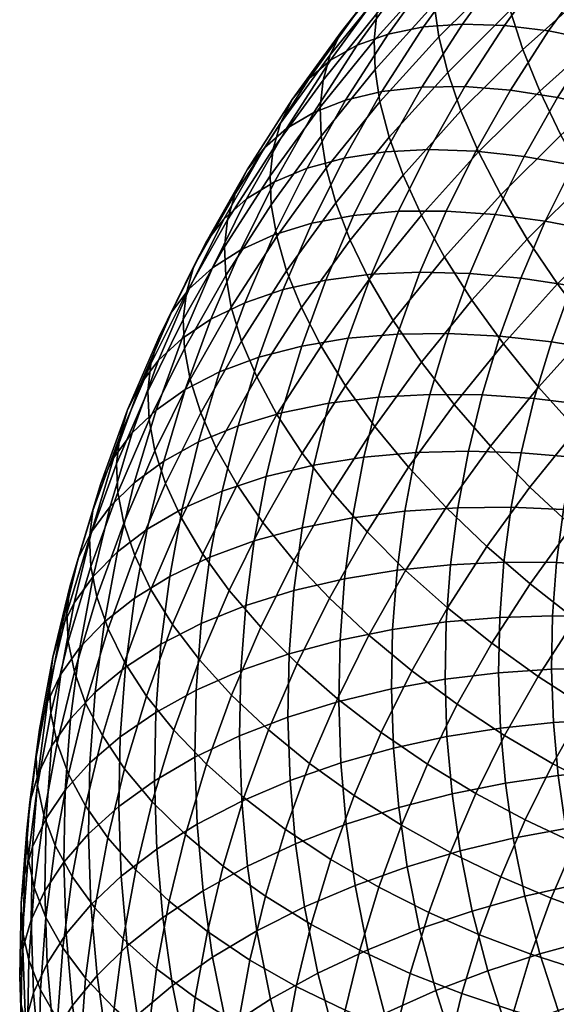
# Model space of a CAD drawing. Extents: x -120 to 2831, y -92 to 75.
# Tile 112 of 256: x 717 to 738, y -3 to 35. Entities that reach past the tile are written whole.
import ezdxf

# ---------------------------------------------------------------- set-up
doc = ezdxf.new("R2010")
doc.units = 0
doc.layers.add('GLASS', color=18, linetype='CONTINUOUS')

msp = doc.modelspace()

# ---------------------------------------------------------------- meshes
at = {"layer": 'GLASS'}
mesh = msp.add_polyface(dxfattribs=at)
corners = [(733.569, 35.795, 77.443), (736.048, 38.258, 79.092), (736.017, 39.408, 77.427), (733.535, 36.941, 75.776), (733.754, 34.518, 79.09), (736.224, 36.972, 80.732), (731.59, 36.408, 70.51), (733.904, 38.967, 72.217), (734.328, 39.845, 70.297), (732.029, 37.303, 68.601), (731.32, 35.422, 72.336), (733.643, 37.992, 74.049), (731.209, 34.369, 74.06), (731.247, 33.225, 75.729), (731.441, 31.958, 77.382), (731.804, 30.575, 78.993), (734.102, 33.117, 80.689), (732.345, 29.086, 80.533), (734.621, 31.605, 82.212), (733.068, 27.509, 81.972), (735.315, 29.995, 83.63), (731.396, 36.212, 62.945), (733.445, 38.739, 64.625), (734.42, 39.243, 62.615), (732.405, 36.756, 60.962), (730.572, 35.527, 64.928), (732.647, 38.087, 66.63), (729.935, 34.718, 66.882), (729.481, 33.806, 68.78), (729.204, 32.811, 70.599), (729.09, 31.754, 72.321), (729.13, 30.614, 73.992), (729.332, 29.357, 75.652), (729.709, 27.99, 77.274), (733.147, 34.9, 55.49), (734.933, 37.366, 57.125), (736.417, 37.417, 55.334), (734.676, 35.014, 53.74), (731.762, 34.622, 57.339), (733.588, 37.144, 59.011), (730.542, 34.185, 59.257), (729.504, 33.6, 61.212), (728.655, 32.881, 63.173), (727.999, 32.047, 65.11), (727.533, 31.117, 66.996), (727.248, 30.111, 68.809), (727.132, 29.051, 70.529), (727.174, 27.914, 72.202), (733.083, 32.538, 52.103), (736.325, 34.962, 52.117), (734.776, 32.556, 50.525), (731.512, 32.361, 53.81), (730.09, 32.025, 55.621), (728.838, 31.538, 57.506), (727.772, 30.91, 59.433), (726.901, 30.156, 61.371), (726.228, 29.295, 63.29), (725.75, 28.347, 65.164), (731.641, 29.997, 50.427), (733.375, 30.086, 48.896), (730.033, 29.754, 52.09), (728.577, 29.359, 53.862), (727.296, 28.819, 55.712), (726.205, 28.147, 57.61)]
mesh.append_faces([[corners[k] for k in face] for face in [(0, 1, 2, 3), (4, 5, 1, 0), (6, 7, 8, 9), (10, 11, 7, 6), (12, 3, 11, 10), (13, 0, 3, 12), (14, 4, 0, 13), (15, 16, 4, 14), (17, 18, 16, 15), (19, 20, 18, 17), (21, 22, 23, 24), (25, 26, 22, 21), (27, 9, 26, 25), (28, 6, 9, 27), (29, 10, 6, 28), (30, 12, 10, 29), (31, 13, 12, 30), (32, 14, 13, 31), (33, 15, 14, 32), (34, 35, 36, 37), (38, 39, 35, 34), (40, 24, 39, 38), (41, 21, 24, 40), (42, 25, 21, 41), (43, 27, 25, 42), (44, 28, 27, 43), (45, 29, 28, 44), (46, 30, 29, 45), (47, 31, 30, 46), (48, 37, 49, 50), (51, 34, 37, 48), (52, 38, 34, 51), (53, 40, 38, 52), (54, 41, 40, 53), (55, 42, 41, 54), (56, 43, 42, 55), (57, 44, 43, 56), (58, 48, 50, 59), (60, 51, 48, 58), (61, 52, 51, 60), (62, 53, 52, 61), (63, 54, 53, 62)]])
mesh = msp.add_polyface(dxfattribs=at)
corners = [(747.29, 35.125, 91.796), (750.123, 36.973, 93.054), (749.34, 38.914, 92.066), (746.452, 37.03, 90.784), (743.684, 35.022, 89.423), (745.75, 38.857, 89.594), (742.938, 36.816, 88.212), (744.575, 33.155, 90.462), (745.6, 31.244, 91.306), (748.254, 33.17, 92.611), (746.744, 29.32, 91.941), (749.331, 31.197, 93.213), (740.257, 34.655, 86.755), (742.342, 38.513, 86.853), (739.627, 36.324, 85.377), (741.046, 32.895, 87.989), (741.988, 31.069, 89.055), (743.07, 29.205, 89.931), (736.555, 35.556, 82.321), (739.156, 37.883, 83.884), (738.842, 39.315, 82.306), (736.224, 36.972, 80.732), (737.051, 34.019, 83.829), (737.714, 32.379, 85.226), (738.543, 30.655, 86.485), (739.533, 28.872, 87.579), (734.102, 33.117, 80.689), (733.754, 34.518, 79.09), (734.621, 31.605, 82.212), (735.315, 29.995, 83.63), (736.183, 28.309, 84.915), (746.6, 37.276, 49.916), (748.355, 39.217, 51.211), (749.983, 38.275, 50.297), (748.293, 36.405, 49.049), (746.752, 34.504, 47.785), (749.941, 35.453, 48.361), (748.457, 33.623, 47.143), (745.001, 35.303, 48.604), (743.225, 36.001, 49.604), (744.884, 38.047, 50.965), (741.451, 36.577, 50.786), (743.168, 38.696, 52.195), (739.705, 37.014, 52.144), (741.48, 39.205, 53.6), (745.329, 32.539, 46.482), (747.087, 31.731, 45.889), (743.524, 33.264, 47.251), (741.693, 33.886, 48.201), (739.864, 34.386, 49.333), (738.064, 34.75, 50.642), (736.325, 34.962, 52.117), (738.017, 37.297, 53.666), (734.676, 35.014, 53.74), (736.417, 37.417, 55.334), (745.832, 29.782, 44.6), (748.841, 30.823, 45.448), (747.635, 28.95, 44.209), (744.026, 30.515, 45.144), (742.171, 31.163, 45.862), (740.291, 31.707, 46.761), (738.411, 32.13, 47.841), (736.563, 32.417, 49.099), (734.776, 32.556, 50.525), (740.948, 29.006, 44.439), (742.848, 28.438, 43.773), (739.022, 29.471, 45.285), (737.097, 29.814, 46.313), (735.205, 30.023, 47.52), (733.375, 30.086, 48.896)]
mesh.append_faces([[corners[k] for k in face] for face in [(0, 1, 2, 3), (4, 3, 5, 6), (7, 0, 3, 4), (8, 9, 0, 7), (10, 11, 9, 8), (12, 6, 13, 14), (15, 4, 6, 12), (16, 7, 4, 15), (17, 8, 7, 16), (18, 19, 20, 21), (22, 14, 19, 18), (23, 12, 14, 22), (24, 15, 12, 23), (25, 16, 15, 24), (26, 18, 21, 27), (28, 22, 18, 26), (29, 23, 22, 28), (30, 24, 23, 29), (31, 32, 33, 34), (35, 34, 36, 37), (38, 31, 34, 35), (39, 40, 31, 38), (41, 42, 40, 39), (43, 44, 42, 41), (45, 35, 37, 46), (47, 38, 35, 45), (48, 39, 38, 47), (49, 41, 39, 48), (50, 43, 41, 49), (51, 52, 43, 50), (53, 54, 52, 51), (55, 46, 56, 57), (58, 45, 46, 55), (59, 47, 45, 58), (60, 48, 47, 59), (61, 49, 48, 60), (62, 50, 49, 61), (63, 51, 50, 62), (64, 59, 58, 65), (66, 60, 59, 64), (67, 61, 60, 66), (68, 62, 61, 67), (69, 63, 62, 68)]])
mesh = msp.add_polyface(dxfattribs=at)
corners = [(730.27, 26.527, 78.83), (732.345, 29.086, 80.533), (731.804, 30.575, 78.993), (729.709, 27.99, 77.274), (731.019, 24.982, 80.291), (733.068, 27.509, 81.972), (727.384, 26.667, 73.869), (729.332, 29.357, 75.652), (729.13, 30.614, 73.992), (727.174, 27.914, 72.202), (727.774, 25.319, 75.503), (728.353, 23.881, 77.076), (729.127, 22.37, 78.559), (730.093, 20.805, 79.924), (731.956, 23.376, 81.629), (725.458, 27.331, 66.97), (727.248, 30.111, 68.809), (727.533, 31.117, 66.996), (725.75, 28.347, 65.164), (725.34, 26.268, 68.687), (727.132, 29.051, 70.529), (725.384, 25.134, 70.363), (725.601, 23.897, 72.037), (726.002, 22.567, 73.683), (726.599, 21.156, 75.273), (725.314, 27.358, 59.525), (726.901, 30.156, 61.371), (727.772, 30.91, 59.433), (726.205, 28.147, 57.61), (724.626, 26.47, 61.427), (726.228, 29.295, 63.29), (724.137, 25.503, 63.288), (723.839, 24.476, 65.086), (723.719, 23.41, 66.802), (723.765, 22.279, 68.48), (723.987, 21.054, 70.161), (724.4, 19.742, 71.819), (730.404, 27.502, 48.784), (731.641, 29.997, 50.427), (733.375, 30.086, 48.896), (732.173, 27.661, 47.3), (728.764, 27.194, 50.406), (730.033, 29.754, 52.09), (727.279, 26.741, 52.139), (728.577, 29.359, 53.862), (725.972, 26.15, 53.955), (727.296, 28.819, 55.712), (724.86, 25.435, 55.825), (723.952, 24.611, 57.717), (723.25, 23.696, 59.601), (722.752, 22.711, 61.45), (722.449, 21.673, 63.241), (722.327, 20.603, 64.955), (729.313, 24.958, 47.113), (731.112, 25.188, 45.676), (727.645, 24.584, 48.691), (726.134, 24.071, 50.386), (724.805, 23.428, 52.168), (723.674, 22.669, 54.009), (722.75, 21.81, 55.877), (722.037, 20.868, 57.743), (730.196, 22.674, 44.028), (733.011, 25.274, 44.398), (732.123, 22.836, 42.8), (728.371, 22.371, 45.418), (726.678, 21.93, 46.952), (725.145, 21.357, 48.607), (723.797, 20.661, 50.354)]
mesh.append_faces([[corners[k] for k in face] for face in [(0, 1, 2, 3), (4, 5, 1, 0), (6, 7, 8, 9), (10, 3, 7, 6), (11, 0, 3, 10), (12, 4, 0, 11), (13, 14, 4, 12), (15, 16, 17, 18), (19, 20, 16, 15), (21, 9, 20, 19), (22, 6, 9, 21), (23, 10, 6, 22), (24, 11, 10, 23), (25, 26, 27, 28), (29, 30, 26, 25), (31, 18, 30, 29), (32, 15, 18, 31), (33, 19, 15, 32), (34, 21, 19, 33), (35, 22, 21, 34), (36, 23, 22, 35), (37, 38, 39, 40), (41, 42, 38, 37), (43, 44, 42, 41), (45, 46, 44, 43), (47, 28, 46, 45), (48, 25, 28, 47), (49, 29, 25, 48), (50, 31, 29, 49), (51, 32, 31, 50), (52, 33, 32, 51), (53, 37, 40, 54), (55, 41, 37, 53), (56, 43, 41, 55), (57, 45, 43, 56), (58, 47, 45, 57), (59, 48, 47, 58), (60, 49, 48, 59), (61, 54, 62, 63), (64, 53, 54, 61), (65, 55, 53, 64), (66, 56, 55, 65), (67, 57, 56, 66)]])
mesh = msp.add_polyface(dxfattribs=at)
corners = [(737.218, 26.571, 86.039), (739.533, 28.872, 87.579), (738.543, 30.655, 86.485), (736.183, 28.309, 84.915), (738.406, 24.807, 86.982), (740.67, 27.057, 88.488), (739.732, 23.045, 87.727), (741.938, 25.238, 89.195), (733.971, 25.863, 83.283), (735.315, 29.995, 83.63), (733.068, 27.509, 81.972), (735.048, 24.171, 84.438), (736.285, 22.461, 85.417), (737.664, 20.758, 86.201), (739.161, 19.091, 86.78), (741.171, 21.314, 88.263), (731.956, 23.376, 81.629), (731.019, 24.982, 80.291), (733.071, 21.732, 82.816), (734.352, 20.076, 83.831), (735.78, 18.434, 84.655), (737.33, 16.832, 85.277), (738.976, 15.294, 85.693), (740.751, 17.485, 87.149), (732.566, 17.61, 82.196), (731.245, 19.21, 81.144), (734.039, 16.03, 83.062), (735.638, 14.496, 83.729), (737.933, 27.274, 43.84), (739.022, 29.471, 45.285), (740.948, 29.006, 44.439), (739.898, 26.889, 43.045), (735.97, 27.539, 44.816), (737.097, 29.814, 46.313), (734.039, 27.672, 45.972), (735.205, 30.023, 47.52), (732.173, 27.661, 47.3), (733.375, 30.086, 48.896), (736.973, 25.035, 42.369), (738.972, 24.729, 41.627), (734.975, 25.22, 43.293), (733.011, 25.274, 44.398), (731.112, 25.188, 45.676), (738.172, 22.534, 40.188), (740.944, 24.317, 41.064), (740.173, 22.202, 39.678), (736.143, 22.758, 40.877), (734.116, 22.862, 41.748), (732.123, 22.836, 42.8), (737.5, 20.307, 38.732), (739.526, 20.057, 38.275), (735.447, 20.449, 39.366), (733.395, 20.471, 40.184), (731.377, 20.364, 41.183), (739.03, 18.01, 36.939), (741.499, 19.711, 37.986), (741.022, 17.74, 36.699), (736.986, 18.182, 37.345), (734.913, 18.245, 37.928), (732.842, 18.189, 38.694), (730.805, 18.005, 39.644), (738.647, 15.945, 35.594), (740.653, 15.752, 35.404), (736.588, 16.039, 35.949), (734.5, 16.023, 36.481), (732.415, 15.887, 37.195)]
mesh.append_faces([[corners[k] for k in face] for face in [(0, 1, 2, 3), (4, 5, 1, 0), (6, 7, 5, 4), (8, 3, 9, 10), (11, 0, 3, 8), (12, 4, 0, 11), (13, 6, 4, 12), (14, 15, 6, 13), (16, 8, 10, 17), (18, 11, 8, 16), (19, 12, 11, 18), (20, 13, 12, 19), (21, 14, 13, 20), (22, 23, 14, 21), (24, 19, 18, 25), (26, 20, 19, 24), (27, 21, 20, 26), (28, 29, 30, 31), (32, 33, 29, 28), (34, 35, 33, 32), (36, 37, 35, 34), (38, 28, 31, 39), (40, 32, 28, 38), (41, 34, 32, 40), (42, 36, 34, 41), (43, 39, 44, 45), (46, 38, 39, 43), (47, 40, 38, 46), (48, 41, 40, 47), (49, 43, 45, 50), (51, 46, 43, 49), (52, 47, 46, 51), (53, 48, 47, 52), (54, 50, 55, 56), (57, 49, 50, 54), (58, 51, 49, 57), (59, 52, 51, 58), (60, 53, 52, 59), (61, 54, 56, 62), (63, 57, 54, 61), (64, 58, 57, 63), (65, 59, 58, 64)]])
mesh = msp.add_polyface(dxfattribs=at)
corners = [(731.245, 19.21, 81.144), (733.071, 21.732, 82.816), (731.956, 23.376, 81.629), (730.093, 20.805, 79.924), (727.395, 19.679, 76.78), (729.127, 22.37, 78.559), (728.353, 23.881, 77.076), (726.599, 21.156, 75.273), (728.389, 18.157, 78.173), (729.573, 16.613, 79.426), (730.932, 15.071, 80.517), (732.566, 17.61, 82.196), (725.012, 18.358, 73.427), (726.002, 22.567, 73.683), (724.4, 19.742, 71.819), (725.828, 16.917, 74.957), (726.847, 15.439, 76.38), (722.375, 19.476, 66.635), (723.765, 22.279, 68.48), (723.719, 23.41, 66.802), (722.327, 20.603, 64.955), (722.603, 18.261, 68.323), (723.987, 21.054, 70.161), (723.024, 16.968, 69.993), (723.65, 15.61, 71.619), (724.483, 14.204, 73.172), (721.531, 19.863, 59.58), (722.752, 22.711, 61.45), (723.25, 23.696, 59.601), (722.037, 20.868, 57.743), (721.223, 18.815, 61.364), (722.449, 21.673, 63.241), (721.1, 17.741, 63.075), (721.149, 16.618, 64.758), (721.382, 15.414, 66.453), (721.811, 14.14, 68.136), (722.65, 19.857, 52.166), (723.674, 22.669, 54.009), (724.805, 23.428, 52.168), (723.797, 20.661, 50.354), (721.713, 18.961, 54.01), (722.75, 21.81, 55.877), (720.989, 17.992, 55.859), (720.476, 16.968, 57.683), (720.164, 15.909, 59.46), (720.04, 14.832, 61.169), (729.427, 20.123, 42.36), (730.196, 22.674, 44.028), (732.123, 22.836, 42.8), (731.377, 20.364, 41.183), (727.579, 19.747, 43.702), (728.371, 22.371, 45.418), (725.866, 19.238, 45.192), (726.678, 21.93, 46.952), (724.315, 18.603, 46.806), (725.145, 21.357, 48.607), (722.95, 17.854, 48.519), (721.789, 17.005, 50.301), (720.841, 16.072, 52.121), (720.109, 15.075, 53.951), (728.838, 17.69, 40.772), (730.805, 18.005, 39.644), (726.973, 17.244, 42.068), (725.244, 16.67, 43.516), (723.679, 15.977, 45.092), (722.302, 15.176, 46.771), (721.13, 14.284, 48.525), (730.364, 15.626, 38.094), (732.842, 18.189, 38.694), (732.415, 15.887, 37.195), (728.382, 15.236, 39.173), (726.504, 14.719, 40.423)]
mesh.append_faces([[corners[k] for k in face] for face in [(0, 1, 2, 3), (4, 5, 6, 7), (8, 3, 5, 4), (9, 0, 3, 8), (10, 11, 0, 9), (12, 7, 13, 14), (15, 4, 7, 12), (16, 8, 4, 15), (17, 18, 19, 20), (21, 22, 18, 17), (23, 14, 22, 21), (24, 12, 14, 23), (25, 15, 12, 24), (26, 27, 28, 29), (30, 31, 27, 26), (32, 20, 31, 30), (33, 17, 20, 32), (34, 21, 17, 33), (35, 23, 21, 34), (36, 37, 38, 39), (40, 41, 37, 36), (42, 29, 41, 40), (43, 26, 29, 42), (44, 30, 26, 43), (45, 32, 30, 44), (46, 47, 48, 49), (50, 51, 47, 46), (52, 53, 51, 50), (54, 55, 53, 52), (56, 39, 55, 54), (57, 36, 39, 56), (58, 40, 36, 57), (59, 42, 40, 58), (60, 46, 49, 61), (62, 50, 46, 60), (63, 52, 50, 62), (64, 54, 52, 63), (65, 56, 54, 64), (66, 57, 56, 65), (67, 61, 68, 69), (70, 60, 61, 67), (71, 62, 60, 70)]])
mesh = msp.add_polyface(dxfattribs=at)
corners = [(725.523, 12.77, 74.623), (726.847, 15.439, 76.38), (725.828, 16.917, 74.957), (724.483, 14.204, 73.172), (722.448, 12.809, 69.779), (723.65, 15.61, 71.619), (723.024, 16.968, 69.993), (721.811, 14.14, 68.136), (723.297, 11.439, 71.356), (724.356, 10.048, 72.835), (725.617, 8.659, 74.191), (726.762, 11.329, 75.944), (720.091, 13.712, 62.853), (721.149, 16.618, 64.758), (721.1, 17.741, 63.075), (720.04, 14.832, 61.169), (720.327, 12.519, 64.556), (721.382, 15.414, 66.453), (720.764, 11.264, 66.251), (721.411, 9.961, 67.913), (722.273, 8.626, 69.513), (723.348, 7.281, 71.022), (724.628, 5.945, 72.412), (719.591, 14.032, 55.763), (720.476, 16.968, 57.683), (720.989, 17.992, 55.859), (720.109, 15.075, 53.951), (719.275, 12.961, 57.532), (720.164, 15.909, 59.46), (719.15, 11.881, 59.239), (719.202, 10.764, 60.926), (719.441, 9.583, 62.635), (719.884, 8.347, 64.343), (720.539, 7.072, 66.023), (720.174, 13.316, 50.322), (720.841, 16.072, 52.121), (721.789, 17.005, 50.301), (721.13, 14.284, 48.525), (719.435, 12.292, 52.135), (718.912, 11.23, 53.934), (718.594, 10.149, 55.697), (718.468, 9.065, 57.401), (718.521, 7.952, 59.091), (718.763, 6.781, 60.807), (723.187, 13.327, 43.366), (723.679, 15.977, 45.092), (725.244, 16.67, 43.516), (724.763, 14.079, 41.828), (721.8, 12.475, 45.011), (722.302, 15.176, 46.771), (720.62, 11.539, 46.736), (719.657, 10.536, 48.511), (718.914, 9.485, 50.306), (718.387, 8.404, 52.093), (718.067, 7.312, 53.849), (717.94, 6.225, 55.551), (724.423, 11.472, 40.132), (726.504, 14.719, 40.423), (726.173, 12.177, 38.77), (722.84, 10.66, 41.631), (721.446, 9.756, 43.243), (720.261, 8.775, 44.94), (719.293, 7.737, 46.691), (718.546, 6.659, 48.468), (724.226, 8.852, 38.432), (725.981, 9.623, 37.113), (722.638, 7.981, 39.893), (721.241, 7.024, 41.47)]
mesh.append_faces([[corners[k] for k in face] for face in [(0, 1, 2, 3), (4, 5, 6, 7), (8, 3, 5, 4), (9, 0, 3, 8), (10, 11, 0, 9), (12, 13, 14, 15), (16, 17, 13, 12), (18, 7, 17, 16), (19, 4, 7, 18), (20, 8, 4, 19), (21, 9, 8, 20), (22, 10, 9, 21), (23, 24, 25, 26), (27, 28, 24, 23), (29, 15, 28, 27), (30, 12, 15, 29), (31, 16, 12, 30), (32, 18, 16, 31), (33, 19, 18, 32), (34, 35, 36, 37), (38, 26, 35, 34), (39, 23, 26, 38), (40, 27, 23, 39), (41, 29, 27, 40), (42, 30, 29, 41), (43, 31, 30, 42), (44, 45, 46, 47), (48, 49, 45, 44), (50, 37, 49, 48), (51, 34, 37, 50), (52, 38, 34, 51), (53, 39, 38, 52), (54, 40, 39, 53), (55, 41, 40, 54), (56, 47, 57, 58), (59, 44, 47, 56), (60, 48, 44, 59), (61, 50, 48, 60), (62, 51, 50, 61), (63, 52, 51, 62), (64, 56, 58, 65), (66, 59, 56, 64), (67, 60, 59, 66)]])
mesh = msp.add_polyface(dxfattribs=at)
corners = [(732.446, 13.555, 81.425), (734.039, 16.03, 83.062), (732.566, 17.61, 82.196), (730.932, 15.071, 80.517), (728.06, 13.947, 77.667), (729.573, 16.613, 79.426), (728.389, 18.157, 78.173), (726.847, 15.439, 76.38), (729.453, 12.464, 78.797), (731.004, 11.014, 79.748), (732.688, 9.62, 80.508), (734.089, 12.09, 82.137), (726.762, 11.329, 75.944), (725.523, 12.77, 74.623), (728.184, 9.904, 77.112), (729.767, 8.519, 78.106), (731.486, 7.195, 78.912), (733.31, 5.952, 79.521), (734.476, 8.303, 81.069), (727.064, 7.294, 75.398), (725.617, 8.659, 74.191), (728.676, 5.975, 76.435), (730.425, 4.722, 77.288), (732.282, 3.554, 77.947), (726.097, 4.64, 73.658), (724.628, 5.945, 72.412), (727.734, 3.388, 74.74), (729.509, 2.208, 75.64), (731.394, 1.116, 76.349), (733.353, 0.127, 76.864), (734.212, 2.485, 78.409), (726.942, 0.764, 73.024), (725.285, 1.948, 71.898), (728.74, -0.343, 73.972), (724.763, 14.079, 41.828), (725.244, 16.67, 43.516), (726.973, 17.244, 42.068), (726.504, 14.719, 40.423), (730.052, 13.23, 36.536), (730.364, 15.626, 38.094), (732.415, 15.887, 37.195), (732.113, 13.57, 35.688), (728.06, 12.765, 37.567), (728.382, 15.236, 39.173), (726.173, 12.177, 38.77), (731.938, 11.242, 34.178), (734.209, 13.785, 35.026), (734.04, 11.538, 33.567), (729.871, 10.824, 34.975), (727.874, 10.283, 35.956), (725.981, 9.623, 37.113), (731.89, 8.909, 32.666), (733.994, 9.285, 32.108), (729.822, 8.413, 33.412), (727.823, 7.796, 34.344), (725.929, 7.064, 35.455), (731.97, 6.576, 31.157), (734.071, 7.032, 30.65), (729.904, 6, 31.852), (727.908, 5.307, 32.735), (726.016, 4.504, 33.799), (730.117, 3.592, 30.298), (732.176, 4.246, 29.653), (728.128, 2.823, 31.132), (726.242, 1.948, 32.15), (730.461, 1.193, 28.752), (732.509, 1.926, 28.158), (728.483, 0.349, 29.537)]
mesh.append_faces([[corners[k] for k in face] for face in [(0, 1, 2, 3), (4, 5, 6, 7), (8, 3, 5, 4), (9, 0, 3, 8), (10, 11, 0, 9), (12, 4, 7, 13), (14, 8, 4, 12), (15, 9, 8, 14), (16, 10, 9, 15), (17, 18, 10, 16), (19, 14, 12, 20), (21, 15, 14, 19), (22, 16, 15, 21), (23, 17, 16, 22), (24, 19, 20, 25), (26, 21, 19, 24), (27, 22, 21, 26), (28, 23, 22, 27), (29, 30, 23, 28), (31, 26, 24, 32), (33, 27, 26, 31), (34, 35, 36, 37), (38, 39, 40, 41), (42, 43, 39, 38), (44, 37, 43, 42), (45, 41, 46, 47), (48, 38, 41, 45), (49, 42, 38, 48), (50, 44, 42, 49), (51, 45, 47, 52), (53, 48, 45, 51), (54, 49, 48, 53), (55, 50, 49, 54), (56, 51, 52, 57), (58, 53, 51, 56), (59, 54, 53, 58), (60, 55, 54, 59), (61, 58, 56, 62), (63, 59, 58, 61), (64, 60, 59, 63), (65, 61, 62, 66), (67, 63, 61, 65)]])
mesh = msp.add_polyface(dxfattribs=at)
corners = [(740.688, 13.842, 85.902), (742.405, 15.961, 87.312), (740.751, 17.485, 87.149), (738.976, 15.294, 85.693), (737.335, 13.03, 84.191), (737.33, 16.832, 85.277), (735.638, 14.496, 83.729), (739.101, 11.651, 84.45), (734.089, 12.09, 82.137), (734.039, 16.03, 83.062), (732.446, 13.555, 81.425), (735.834, 10.697, 82.648), (737.648, 9.395, 82.958), (739.502, 8.199, 83.071), (740.904, 10.378, 84.512), (734.476, 8.303, 81.069), (732.688, 9.62, 80.508), (736.334, 7.079, 81.43), (738.233, 5.963, 81.595), (740.141, 4.963, 81.577), (741.364, 7.12, 83), (735.207, 4.805, 79.932), (733.31, 5.952, 79.521), (737.144, 3.766, 80.15), (739.091, 2.845, 80.183), (741.019, 2.045, 80.046), (742.03, 4.085, 81.389), (734.212, 2.485, 78.409), (732.282, 3.554, 77.947), (736.184, 1.527, 78.679), (738.165, 0.686, 78.765), (740.126, -0.036, 78.68), (738.376, 13.867, 34.243), (738.647, 15.945, 35.594), (740.653, 15.752, 35.404), (740.392, 13.751, 34.103), (736.307, 13.882, 34.546), (736.588, 16.039, 35.949), (734.209, 13.785, 35.026), (734.5, 16.023, 36.481), (732.113, 13.57, 35.688), (732.415, 15.887, 37.195), (738.22, 11.779, 32.888), (740.241, 11.74, 32.798), (736.144, 11.714, 33.14), (734.04, 11.538, 33.567), (738.177, 9.686, 31.532), (740.2, 9.725, 31.493), (736.1, 9.542, 31.732), (733.994, 9.285, 32.108), (738.248, 7.593, 30.178), (740.268, 7.71, 30.189), (736.174, 7.369, 30.327), (734.071, 7.032, 30.65), (738.433, 5.503, 28.829), (740.447, 5.697, 28.89), (736.366, 5.2, 28.927), (734.27, 4.782, 29.198), (732.176, 4.246, 29.653), (731.97, 6.576, 31.157), (738.732, 3.422, 27.488), (740.734, 3.693, 27.599), (736.675, 3.04, 27.535), (734.591, 2.542, 27.755), (732.509, 1.926, 28.158), (739.172, 1.229, 26.078), (741.158, 1.582, 26.241), (737.132, 0.764, 26.072), (735.065, 0.182, 26.237)]
mesh.append_faces([[corners[k] for k in face] for face in [(0, 1, 2, 3), (4, 3, 5, 6), (7, 0, 3, 4), (8, 6, 9, 10), (11, 4, 6, 8), (12, 7, 4, 11), (13, 14, 7, 12), (15, 11, 8, 16), (17, 12, 11, 15), (18, 13, 12, 17), (19, 20, 13, 18), (21, 17, 15, 22), (23, 18, 17, 21), (24, 19, 18, 23), (25, 26, 19, 24), (27, 21, 22, 28), (29, 23, 21, 27), (30, 24, 23, 29), (31, 25, 24, 30), (32, 33, 34, 35), (36, 37, 33, 32), (38, 39, 37, 36), (40, 41, 39, 38), (42, 32, 35, 43), (44, 36, 32, 42), (45, 38, 36, 44), (46, 42, 43, 47), (48, 44, 42, 46), (49, 45, 44, 48), (50, 46, 47, 51), (52, 48, 46, 50), (53, 49, 48, 52), (54, 50, 51, 55), (56, 52, 50, 54), (57, 53, 52, 56), (58, 59, 53, 57), (60, 54, 55, 61), (62, 56, 54, 60), (63, 57, 56, 62), (64, 58, 57, 63), (65, 60, 61, 66), (67, 62, 60, 65), (68, 63, 62, 67)]])
mesh = msp.add_polyface(dxfattribs=at)
corners = [(721.412, 5.774, 67.647), (722.273, 8.626, 69.513), (721.411, 9.961, 67.913), (720.539, 7.072, 66.023), (722.501, 4.474, 69.186), (723.348, 7.281, 71.022), (723.798, 3.192, 70.612), (724.628, 5.945, 72.412), (725.285, 1.948, 71.898), (726.097, 4.64, 73.658), (719.21, 5.564, 62.527), (719.884, 8.347, 64.343), (719.441, 9.583, 62.635), (718.763, 6.781, 60.807), (719.872, 4.315, 64.225), (720.753, 3.053, 65.871), (721.853, 1.796, 67.438), (723.161, 0.565, 68.897), (724.663, -0.62, 70.222), (717.994, 5.115, 57.242), (718.521, 7.952, 59.091), (718.468, 9.065, 57.401), (717.94, 6.225, 55.551), (718.238, 3.955, 58.966), (718.688, 2.757, 60.698), (719.355, 1.535, 62.413), (720.243, 0.308, 64.083), (718.017, 5.56, 50.244), (718.387, 8.404, 52.093), (718.914, 9.485, 50.306), (718.546, 6.659, 48.468), (717.696, 4.457, 51.992), (718.067, 7.312, 53.849), (717.568, 3.366, 53.692), (717.622, 2.26, 55.386), (717.868, 1.11, 57.116), (718.32, -0.069, 58.861), (720.052, 6, 43.138), (720.261, 8.775, 44.94), (721.446, 9.756, 43.243), (721.241, 7.024, 41.47), (719.082, 4.925, 44.866), (719.293, 7.737, 46.691), (718.333, 3.82, 46.626), (717.802, 2.702, 48.389), (717.48, 1.588, 50.13), (717.352, 0.494, 51.828), (717.406, -0.609, 53.524), (724.173, 6.226, 36.731), (724.226, 8.852, 38.432), (725.981, 9.623, 37.113), (725.929, 7.064, 35.455), (722.583, 5.295, 38.153), (722.638, 7.981, 39.893), (721.185, 4.286, 39.697), (719.995, 3.217, 41.336), (719.024, 2.107, 43.041), (718.275, 0.975, 44.783), (717.744, -0.162, 46.533), (724.262, 3.6, 35.032), (726.016, 4.504, 33.799), (722.675, 2.609, 36.415), (721.278, 1.548, 37.925), (720.09, 0.434, 39.536), (719.12, -0.712, 41.218), (724.494, 0.978, 33.34), (726.242, 1.948, 32.15), (722.912, -0.073, 34.685)]
mesh.append_faces([[corners[k] for k in face] for face in [(0, 1, 2, 3), (4, 5, 1, 0), (6, 7, 5, 4), (8, 9, 7, 6), (10, 11, 12, 13), (14, 3, 11, 10), (15, 0, 3, 14), (16, 4, 0, 15), (17, 6, 4, 16), (18, 8, 6, 17), (19, 20, 21, 22), (23, 13, 20, 19), (24, 10, 13, 23), (25, 14, 10, 24), (26, 15, 14, 25), (27, 28, 29, 30), (31, 32, 28, 27), (33, 22, 32, 31), (34, 19, 22, 33), (35, 23, 19, 34), (36, 24, 23, 35), (37, 38, 39, 40), (41, 42, 38, 37), (43, 30, 42, 41), (44, 27, 30, 43), (45, 31, 27, 44), (46, 33, 31, 45), (47, 34, 33, 46), (48, 49, 50, 51), (52, 53, 49, 48), (54, 40, 53, 52), (55, 37, 40, 54), (56, 41, 37, 55), (57, 43, 41, 56), (58, 44, 43, 57), (59, 48, 51, 60), (61, 52, 48, 59), (62, 54, 52, 61), (63, 55, 54, 62), (64, 56, 55, 63), (65, 59, 60, 66), (67, 61, 59, 65)]])
mesh = msp.add_polyface(dxfattribs=at)
corners = [(721.351, -0.905, 65.679), (721.853, 1.796, 67.438), (720.753, 3.053, 65.871), (720.243, 0.308, 64.083), (722.669, -2.085, 67.171), (723.161, 0.565, 68.897), (724.182, -3.211, 68.534), (724.663, -0.62, 70.222), (725.867, -4.264, 69.745), (726.336, -1.739, 71.39), (718.991, -1.264, 60.593), (719.355, 1.535, 62.413), (718.688, 2.757, 60.698), (718.32, -0.069, 58.861), (719.884, -2.455, 62.286), (720.997, -3.624, 63.91), (722.322, -4.752, 65.437), (723.843, -5.818, 66.838), (725.536, -6.806, 68.092), (717.653, -1.747, 55.262), (717.868, 1.11, 57.116), (717.622, 2.26, 55.386), (717.406, -0.609, 53.524), (718.107, -2.908, 57.018), (718.78, -4.075, 58.769), (719.675, -5.231, 60.485), (720.792, -6.356, 62.138), (722.121, -7.431, 63.698), (717.422, -1.287, 48.268), (717.48, 1.588, 50.13), (717.802, 2.702, 48.389), (717.744, -0.162, 46.533), (717.294, -2.385, 49.963), (717.352, 0.494, 51.828), (717.348, -3.484, 51.661), (717.594, -4.611, 53.406), (718.049, -5.753, 55.175), (718.722, -6.893, 56.943), (719.618, -8.013, 58.682), (718.372, -1.872, 42.942), (718.275, 0.975, 44.783), (719.024, 2.107, 43.041), (719.12, -0.712, 41.218), (717.841, -3.027, 44.681), (717.519, -4.163, 46.408), (717.392, -5.265, 48.101), (717.446, -6.36, 49.801), (717.692, -7.477, 51.553), (721.52, -1.186, 36.161), (721.278, 1.548, 37.925), (722.675, 2.609, 36.415), (722.912, -0.073, 34.685), (720.336, -2.344, 37.743), (720.09, 0.434, 39.536), (719.369, -3.526, 39.401), (718.623, -4.713, 41.108), (718.095, -5.887, 42.834), (717.774, -7.034, 44.555), (723.295, -2.744, 32.964), (724.494, 0.978, 33.34), (724.869, -1.634, 31.657), (721.911, -3.909, 34.406), (720.733, -5.111, 35.96), (719.771, -6.328, 37.596), (719.029, -7.543, 39.285), (723.86, -5.558, 31.154), (725.421, -4.385, 29.888), (722.487, -6.778, 32.562), (721.318, -8.026, 34.085)]
mesh.append_faces([[corners[k] for k in face] for face in [(0, 1, 2, 3), (4, 5, 1, 0), (6, 7, 5, 4), (8, 9, 7, 6), (10, 11, 12, 13), (14, 3, 11, 10), (15, 0, 3, 14), (16, 4, 0, 15), (17, 6, 4, 16), (18, 8, 6, 17), (19, 20, 21, 22), (23, 13, 20, 19), (24, 10, 13, 23), (25, 14, 10, 24), (26, 15, 14, 25), (27, 16, 15, 26), (28, 29, 30, 31), (32, 33, 29, 28), (34, 22, 33, 32), (35, 19, 22, 34), (36, 23, 19, 35), (37, 24, 23, 36), (38, 25, 24, 37), (39, 40, 41, 42), (43, 31, 40, 39), (44, 28, 31, 43), (45, 32, 28, 44), (46, 34, 32, 45), (47, 35, 34, 46), (48, 49, 50, 51), (52, 53, 49, 48), (54, 42, 53, 52), (55, 39, 42, 54), (56, 43, 39, 55), (57, 44, 43, 56), (58, 51, 59, 60), (61, 48, 51, 58), (62, 52, 48, 61), (63, 54, 52, 62), (64, 55, 54, 63), (65, 58, 60, 66), (67, 61, 58, 65), (68, 62, 61, 67)]])
mesh = msp.add_polyface(dxfattribs=at)
corners = [(730.648, -1.356, 74.732), (731.394, 1.116, 76.349), (729.509, 2.208, 75.64), (728.74, -0.343, 73.972), (732.632, -2.264, 75.3), (733.353, 0.127, 76.864), (726.336, -1.739, 71.39), (726.942, 0.764, 73.024), (725.285, 1.948, 71.898), (724.663, -0.62, 70.222), (728.151, -2.776, 72.384), (730.076, -3.715, 73.193), (732.079, -4.546, 73.811), (727.695, -5.23, 70.785), (725.867, -4.264, 69.745), (729.635, -6.094, 71.643), (731.651, -6.848, 72.311), (733.711, -7.485, 72.791), (734.124, -5.262, 74.239), (727.373, -7.701, 69.179), (725.536, -6.806, 68.092), (729.323, -8.49, 70.085), (731.35, -9.165, 70.805), (733.42, -9.722, 71.336), (727.187, -10.182, 67.568), (725.344, -9.36, 66.435), (729.142, -10.896, 68.524), (731.175, -11.492, 69.294), (733.251, -11.97, 69.877), (727.136, -12.67, 65.956), (725.292, -11.919, 64.777), (729.093, -13.307, 66.961), (731.127, -13.825, 67.783), (733.205, -14.223, 68.418), (726.608, -0.598, 30.51), (726.242, 1.948, 32.15), (728.128, 2.823, 31.132), (728.483, 0.349, 29.537), (724.869, -1.634, 31.657), (724.494, 0.978, 33.34), (730.968, -1.334, 27.127), (730.461, 1.193, 28.752), (732.509, 1.926, 28.158), (732.999, -0.519, 26.586), (729.005, -2.257, 27.861), (727.146, -3.279, 28.785), (725.421, -4.385, 29.888), (731.62, -3.838, 25.52), (733.63, -2.941, 25.031), (729.678, -4.841, 26.203), (727.837, -5.937, 27.079), (726.131, -7.112, 28.138), (730.498, -7.396, 24.567), (732.415, -6.315, 23.934), (728.681, -8.566, 25.396), (726.996, -9.808, 26.411), (725.471, -11.105, 27.598), (724.586, -8.347, 29.364), (731.465, -9.915, 22.957), (733.352, -8.758, 22.372), (729.676, -11.158, 23.739), (728.016, -12.468, 24.712), (726.515, -13.825, 25.86), (730.869, -13.814, 22.046), (732.624, -12.497, 21.311), (729.241, -15.193, 22.974)]
mesh.append_faces([[corners[k] for k in face] for face in [(0, 1, 2, 3), (4, 5, 1, 0), (6, 7, 8, 9), (10, 3, 7, 6), (11, 0, 3, 10), (12, 4, 0, 11), (13, 10, 6, 14), (15, 11, 10, 13), (16, 12, 11, 15), (17, 18, 12, 16), (19, 13, 14, 20), (21, 15, 13, 19), (22, 16, 15, 21), (23, 17, 16, 22), (24, 19, 20, 25), (26, 21, 19, 24), (27, 22, 21, 26), (28, 23, 22, 27), (29, 24, 25, 30), (31, 26, 24, 29), (32, 27, 26, 31), (33, 28, 27, 32), (34, 35, 36, 37), (38, 39, 35, 34), (40, 41, 42, 43), (44, 37, 41, 40), (45, 34, 37, 44), (46, 38, 34, 45), (47, 40, 43, 48), (49, 44, 40, 47), (50, 45, 44, 49), (51, 46, 45, 50), (52, 49, 47, 53), (54, 50, 49, 52), (55, 51, 50, 54), (56, 57, 51, 55), (58, 52, 53, 59), (60, 54, 52, 58), (61, 55, 54, 60), (62, 56, 55, 61), (63, 60, 58, 64), (65, 61, 60, 63)]])
mesh = msp.add_polyface(dxfattribs=at)
corners = [(735.354, -0.75, 77.187), (736.184, 1.527, 78.679), (734.212, 2.485, 78.409), (733.353, 0.127, 76.864), (737.365, -1.51, 77.326), (738.165, 0.686, 78.765), (739.356, -2.151, 77.293), (740.126, -0.036, 78.68), (734.658, -3.059, 75.677), (732.632, -2.264, 75.3), (736.693, -3.737, 75.87), (738.709, -4.296, 75.89), (740.678, -4.741, 75.754), (741.302, -2.675, 77.105), (734.124, -5.262, 74.239), (732.079, -4.546, 73.811), (736.179, -5.861, 74.483), (738.213, -6.343, 74.555), (740.201, -6.711, 74.468), (735.781, -8.004, 73.087), (733.711, -7.485, 72.791), (737.83, -8.408, 73.21), (739.832, -8.7, 73.172), (735.5, -10.162, 71.684), (733.42, -9.722, 71.336), (737.559, -10.486, 71.858), (739.571, -10.701, 71.871), (741.442, -12.75, 70.477), (741.587, -10.817, 71.731), (739.571, -10.701, 71.871), (739.42, -12.711, 70.566), (735.337, -12.329, 70.278), (733.251, -11.97, 69.877), (737.402, -12.574, 70.503), (739.42, -12.711, 70.566), (732.999, -0.519, 26.586), (732.509, 1.926, 28.158), (734.591, 2.542, 27.755), (735.065, 0.182, 26.237), (739.737, -0.944, 24.683), (739.172, 1.229, 26.078), (741.158, 1.582, 26.241), (741.702, -0.511, 24.898), (737.719, -1.492, 24.624), (737.132, 0.764, 26.072), (735.674, -2.158, 24.736), (733.63, -2.941, 25.031), (738.436, -3.723, 23.195), (740.427, -3.093, 23.307), (736.417, -4.471, 23.254), (734.399, -5.337, 23.497), (732.415, -6.315, 23.934), (731.62, -3.838, 25.52), (739.279, -5.923, 21.789), (741.24, -5.213, 21.952), (737.292, -6.753, 21.796), (735.306, -7.7, 21.987), (733.352, -8.758, 22.372), (738.342, -9.091, 20.305), (740.292, -8.177, 20.352), (736.393, -10.121, 20.443), (734.477, -11.26, 20.777), (732.624, -12.497, 21.311), (731.465, -9.915, 22.957), (739.531, -11.382, 18.848), (741.439, -10.387, 18.946), (737.625, -12.494, 18.934), (735.75, -13.714, 19.216), (733.937, -15.027, 19.701), (738.996, -14.814, 17.462), (740.855, -13.622, 17.426)]
mesh.append_faces([[corners[k] for k in face] for face in [(0, 1, 2, 3), (4, 5, 1, 0), (6, 7, 5, 4), (8, 0, 3, 9), (10, 4, 0, 8), (11, 6, 4, 10), (12, 13, 6, 11), (14, 8, 9, 15), (16, 10, 8, 14), (17, 11, 10, 16), (18, 12, 11, 17), (19, 16, 14, 20), (21, 17, 16, 19), (22, 18, 17, 21), (23, 19, 20, 24), (25, 21, 19, 23), (26, 22, 21, 25), (27, 28, 29, 30), (31, 23, 24, 32), (33, 25, 23, 31), (34, 26, 25, 33), (35, 36, 37, 38), (39, 40, 41, 42), (43, 44, 40, 39), (45, 38, 44, 43), (46, 35, 38, 45), (47, 43, 39, 48), (49, 45, 43, 47), (50, 46, 45, 49), (51, 52, 46, 50), (53, 47, 48, 54), (55, 49, 47, 53), (56, 50, 49, 55), (57, 51, 50, 56), (58, 55, 53, 59), (60, 56, 55, 58), (61, 57, 56, 60), (62, 63, 57, 61), (64, 58, 59, 65), (66, 60, 58, 64), (67, 61, 60, 66), (68, 62, 61, 67), (69, 66, 64, 70)]])

doc.saveas('drawing.dxf')
